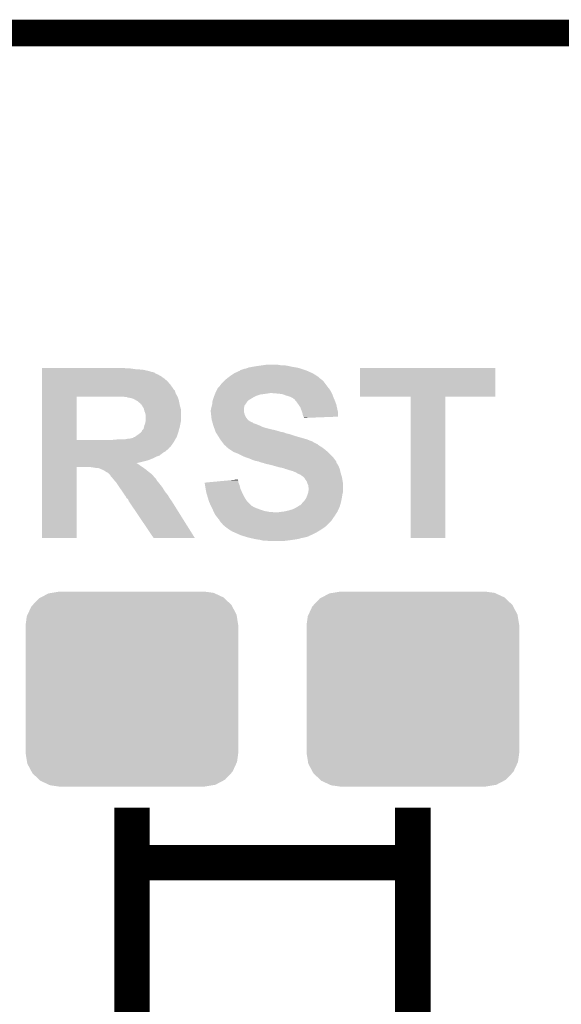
# Model space of a CAD drawing. Extents: x -1.3 to 24.2, y -3.9 to 24.8.
# Tile 22 of 23: x 15.5 to 18.6, y 19.2 to 24.8. Entities that reach past the tile are written whole.
import ezdxf

# ---------------------------------------------------------------- set-up
doc = ezdxf.new("R2010")
doc.units = 0
doc.layers.get('0').update_dxf_attribs({"linetype": 'CONTINUOUS'})
for name, color, linetype in [('M-BUS_RF_5_CLICK_V100_GKO', 14, 'CONTINUOUS'), ('M-BUS_RF_5_CLICK_V100_GTO', 12, 'CONTINUOUS'), ('M-BUS_RF_5_CLICK_V100_GTS', 13, 'CONTINUOUS')]:
    doc.layers.add(name, color=color, linetype=linetype)

# ---------------------------------------------------------------- blocks, each defined once
blk = doc.blocks.new('CUSTOM_73')
for points in [[(-0.568366, 0.482522), (-0.533322, 0.51948), (0.57028, 0.482522), (0.531304, 0.51948)], [(-0.533322, 0.51948), (-0.52201, 0.525474), (0.531304, 0.51948), (0.524982, 0.525474)], [(-0.52201, 0.525474), (-0.478162, 0.548706), (0.524982, 0.525474), (0.474852, 0.548706)], [(-0.478162, 0.548706), (-0.459756, 0.551722), (0.474852, 0.548706), (0.468344, 0.551722)], [(-0.459756, 0.551722), (-0.41656, 0.5588), (0.468344, 0.551722), (0.41656, 0.5588)], [(-0.597974, 0.427362), (-0.576274, 0.474182), (0.599506, 0.427362), (0.5747, 0.474182)], [(-0.576274, 0.474182), (-0.568366, 0.482522), (0.5747, 0.474182), (0.57028, 0.482522)], [(-0.6096, 0.36576), (-0.602522, 0.417544), (0.6096, 0.36576), (0.601116, 0.417544)], [(-0.602522, 0.417544), (-0.597974, 0.427362), (0.601116, 0.417544), (0.599506, 0.427362)], [(-0.6096, -0.36576), (-0.6096, 0.36576), (0.6096, -0.36576), (0.6096, 0.36576)], [(-0.601114, -0.417544), (-0.6096, -0.36576), (0.602522, -0.417544), (0.6096, -0.36576)], [(-0.599506, -0.427362), (-0.601114, -0.417544), (0.597972, -0.427362), (0.602522, -0.417544)], [(-0.574698, -0.474182), (-0.599506, -0.427362), (0.576274, -0.474182), (0.597972, -0.427362)], [(-0.57028, -0.482522), (-0.574698, -0.474182), (0.568364, -0.482522), (0.576274, -0.474182)], [(-0.531302, -0.51948), (-0.57028, -0.482522), (0.533322, -0.51948), (0.568364, -0.482522)], [(-0.524982, -0.525474), (-0.531302, -0.51948), (0.522008, -0.525474), (0.533322, -0.51948)], [(-0.47485, -0.548706), (-0.524982, -0.525474), (0.478162, -0.548706), (0.522008, -0.525474)], [(-0.468344, -0.551722), (-0.47485, -0.548706), (0.459754, -0.551722), (0.478162, -0.548706)], [(-0.41656, -0.5588), (-0.468344, -0.551722), (0.41656, -0.5588), (0.459754, -0.551722)]]:
    blk.add_solid(points)

msp = doc.modelspace()

# ---------------------------------------------------------------- linework, layer by layer
at = {"layer": 'M-BUS_RF_5_CLICK_V100_GKO', "const_width": 0.1524}
msp.add_lwpolyline([(1.016, 24.765), (21.844, 24.765)], dxfattribs=at)
at = {"layer": 'M-BUS_RF_5_CLICK_V100_GTO', "const_width": 0.2032}
for points in [[(16.18742, 17.57934), (16.18742, 20.32254)], [(17.79778, 17.57934), (17.79778, 20.32254)], [(16.18742, 20.00758), (17.79778, 20.00758)]]:
    msp.add_lwpolyline(points, dxfattribs=at)
at = {"layer": 'M-BUS_RF_5_CLICK_V100_GTO'}
for points in [[(15.67182, 22.84222), (15.671822, 22.84476), (16.154402, 22.84222), (16.139162, 22.84476)], [(15.67182, 22.83714), (15.67182, 22.84222), (16.21028, 22.83714), (16.17472, 22.84222)], [(15.67182, 22.8346), (15.67182, 22.83714), (16.248382, 22.8346), (16.21028, 22.83714)], [(15.67182, 22.826978), (15.67182, 22.8346), (16.28394, 22.826978), (16.248382, 22.8346)], [(15.67182, 22.8219), (15.67182, 22.826978), (16.29918, 22.8219), (16.28394, 22.826978)], [(15.67182, 22.819356), (15.67182, 22.8219), (16.314424, 22.819356), (16.29918, 22.8219)], [(15.67182, 22.81682), (15.67182, 22.819356), (16.31696, 22.81682), (16.314424, 22.819356)], [(15.67182, 22.81174), (15.67182, 22.81682), (16.32458, 22.81174), (16.31696, 22.81682)], [(15.67182, 22.80666), (15.67182, 22.81174), (16.337282, 22.80666), (16.32458, 22.81174)], [(15.67182, 22.7965), (15.67182, 22.80666), (16.355062, 22.7965), (16.337282, 22.80666)], [(16.7513, 22.79904), (16.76654, 22.8092), (17.247618, 22.79904), (17.231358, 22.8092)], [(16.76654, 22.8092), (16.77416, 22.81428), (17.231358, 22.8092), (17.2212, 22.81428)], [(16.77416, 22.81428), (16.785336, 22.81936), (17.2212, 22.81428), (17.21104, 22.81936)], [(16.785336, 22.81936), (16.802104, 22.82698), (17.21104, 22.81936), (17.193894, 22.82698)], [(16.802104, 22.82698), (16.804646, 22.826986), (17.193894, 22.82698), (17.19388, 22.826986)], [(16.804646, 22.826986), (16.80718, 22.82952), (17.19388, 22.826986), (17.188178, 22.82952)], [(16.80718, 22.82952), (16.809724, 22.83206), (17.188178, 22.82952), (17.180558, 22.83206)], [(16.809724, 22.83206), (16.832582, 22.83968), (17.180558, 22.83206), (17.157698, 22.83968)], [(16.832582, 22.83968), (16.845282, 22.842222), (17.157698, 22.83968), (17.150072, 22.842222)], [(16.845282, 22.842222), (16.851624, 22.844758), (17.150072, 22.842222), (17.142462, 22.844758)], [(16.851624, 22.844758), (16.857982, 22.8473), (17.142462, 22.844758), (17.128062, 22.8473)], [(16.857982, 22.8473), (16.88592, 22.85238), (17.128062, 22.8473), (17.09928, 22.85238)], [(16.88592, 22.85238), (16.91894, 22.85746), (17.09928, 22.85238), (17.076418, 22.85746)], [(16.91894, 22.85746), (16.93672, 22.86), (17.076418, 22.85746), (17.05864, 22.86)], [(16.93672, 22.86), (16.954502, 22.86254), (17.040862, 22.86), (17.025618, 22.86254)], [(17.49552, 22.679682), (17.49554, 22.844738), (18.270198, 22.679682), (18.27022, 22.844738)], [(17.49554, 22.844738), (17.495542, 22.84476), (18.27022, 22.844738), (17.495542, 22.84476)], [(15.671818, 22.74824), (15.67182, 22.76856), (16.4084, 22.74824), (16.390622, 22.76856)], [(15.67182, 22.7838), (15.67182, 22.7965), (16.37284, 22.7838), (16.355062, 22.7965)], [(15.67182, 22.76856), (15.67182, 22.7838), (16.390622, 22.76856), (16.37284, 22.7838)], [(16.69034, 22.740622), (16.697962, 22.75078), (17.305654, 22.740622), (17.298036, 22.75078)], [(16.697962, 22.75078), (16.71574, 22.768558), (17.298036, 22.75078), (17.2847, 22.768558)], [(16.71574, 22.768558), (16.72082, 22.773638), (17.2847, 22.768558), (17.27962, 22.773638)], [(16.72082, 22.773638), (16.72336, 22.776178), (17.27962, 22.773638), (17.274546, 22.776178)], [(16.72336, 22.776178), (16.728428, 22.781246), (17.274546, 22.776178), (17.272006, 22.781246)], [(16.728428, 22.781246), (16.728442, 22.78126), (17.272006, 22.781246), (17.269466, 22.78126)], [(16.728442, 22.78126), (16.748034, 22.7965), (17.269466, 22.78126), (17.251682, 22.7965)], [(16.748034, 22.7965), (16.7513, 22.79904), (17.251682, 22.7965), (17.247618, 22.79904)], [(15.671818, 22.722836), (15.671818, 22.74824), (16.42618, 22.722836), (16.4084, 22.74824)], [(15.671818, 22.720294), (15.671818, 22.722836), (16.426194, 22.720294), (16.42618, 22.722836)], [(15.671818, 22.717754), (15.671818, 22.720294), (16.431262, 22.717754), (16.426194, 22.720294)], [(15.671818, 22.712678), (15.671818, 22.717754), (16.4338, 22.712678), (16.431262, 22.717754)], [(15.671818, 22.697438), (15.671818, 22.712678), (16.43888, 22.697438), (16.4338, 22.712678)], [(15.671818, 22.67966), (15.671818, 22.697438), (16.44904, 22.67966), (16.43888, 22.697438)], [(16.662398, 22.692358), (16.663416, 22.6949), (16.924018, 22.692358), (16.94434, 22.6949)], [(16.663416, 22.6949), (16.664432, 22.69744), (16.94434, 22.6949), (16.96212, 22.69744)], [(16.664432, 22.69744), (16.665448, 22.69998), (16.96212, 22.69744), (16.977358, 22.69998)], [(16.665448, 22.69998), (16.66748, 22.70506), (17.33296, 22.69998), (17.33042, 22.70506)], [(16.66748, 22.70506), (16.670018, 22.710138), (17.33042, 22.70506), (17.32788, 22.710138)], [(16.670018, 22.710138), (16.67764, 22.72538), (17.32788, 22.710138), (17.31772, 22.72538)], [(16.67764, 22.72538), (16.680182, 22.73046), (17.31772, 22.72538), (17.313656, 22.73046)], [(16.680182, 22.73046), (16.687798, 22.73808), (17.313656, 22.73046), (17.30756, 22.73808)], [(16.687798, 22.73808), (16.69034, 22.740622), (17.30756, 22.73808), (17.305654, 22.740622)], [(17.02308, 22.69744), (16.992602, 22.69998), (17.33423, 22.69744), (17.33296, 22.69998)], [(17.048478, 22.6949), (17.02308, 22.69744), (17.3355, 22.6949), (17.33423, 22.69744)], [(17.0688, 22.68728), (17.048478, 22.6949), (17.338358, 22.68728), (17.3355, 22.6949)], [(15.671812, 22.430762), (15.671818, 22.67964), (15.86992, 22.430762), (15.869922, 22.67964)], [(15.671818, 22.67964), (15.671818, 22.67966), (15.869922, 22.67964), (16.09598, 22.67966)], [(16.139172, 22.679658), (16.139162, 22.67966), (16.44904, 22.679658), (16.44904, 22.67966)], [(16.151862, 22.67712), (16.139172, 22.679658), (16.449886, 22.67712), (16.44904, 22.679658)], [(16.159484, 22.677118), (16.151862, 22.67712), (16.449888, 22.677118), (16.449886, 22.67712)], [(16.164564, 22.67458), (16.159484, 22.677118), (16.450734, 22.67458), (16.449888, 22.677118)], [(16.182342, 22.672038), (16.164564, 22.67458), (16.45158, 22.672038), (16.450734, 22.67458)], [(16.197582, 22.66696), (16.182342, 22.672038), (16.453274, 22.66696), (16.45158, 22.672038)], [(16.21028, 22.65934), (16.197582, 22.66696), (16.455814, 22.65934), (16.453274, 22.66696)], [(16.215362, 22.656798), (16.21028, 22.65934), (16.45666, 22.656798), (16.455814, 22.65934)], [(16.22044, 22.654258), (16.215362, 22.656798), (16.45717, 22.654258), (16.45666, 22.656798)], [(16.22806, 22.64664), (16.22044, 22.654258), (16.458692, 22.64664), (16.45717, 22.654258)], [(16.235682, 22.641554), (16.22806, 22.64664), (16.45971, 22.641554), (16.458692, 22.64664)], [(16.238234, 22.63648), (16.235682, 22.641554), (16.460724, 22.63648), (16.45971, 22.641554)], [(16.64716, 22.633942), (16.647724, 22.63902), (16.83639, 22.633942), (16.8402, 22.63902)], [(16.647724, 22.63902), (16.649418, 22.65426), (16.8402, 22.63902), (16.85036, 22.65426)], [(16.649418, 22.65426), (16.649702, 22.656802), (16.85036, 22.65426), (16.852902, 22.656802)], [(16.649702, 22.656802), (16.651392, 22.661874), (16.852902, 22.656802), (16.857974, 22.661874)], [(16.651392, 22.661874), (16.651394, 22.66188), (16.857974, 22.661874), (16.860516, 22.66188)], [(16.651394, 22.66188), (16.655626, 22.67458), (16.860516, 22.66188), (16.880842, 22.67458)], [(16.655626, 22.67458), (16.65732, 22.67966), (16.880842, 22.67458), (16.891, 22.67966)], [(16.65732, 22.67966), (16.659352, 22.68474), (16.891, 22.67966), (16.90116, 22.68474)], [(16.659352, 22.68474), (16.662398, 22.692358), (16.90116, 22.68474), (16.924018, 22.692358)], [(17.08658, 22.682202), (17.0688, 22.68728), (17.340262, 22.682202), (17.338358, 22.68728)], [(17.09928, 22.67712), (17.08658, 22.682202), (17.342168, 22.67712), (17.340262, 22.682202)], [(17.10436, 22.67458), (17.09928, 22.67712), (17.34312, 22.67458), (17.342168, 22.67712)], [(17.109436, 22.672042), (17.10436, 22.67458), (17.344208, 22.672042), (17.34312, 22.67458)], [(17.114514, 22.666966), (17.109436, 22.672042), (17.346384, 22.666966), (17.344208, 22.672042)], [(17.117052, 22.66696), (17.114514, 22.666966), (17.346386, 22.66696), (17.346384, 22.666966)], [(17.125524, 22.6568), (17.117052, 22.66696), (17.35074, 22.6568), (17.346386, 22.66696)], [(17.12976, 22.65172), (17.125524, 22.6568), (17.352646, 22.65172), (17.35074, 22.6568)], [(17.140648, 22.636478), (17.12976, 22.65172), (17.35836, 22.636478), (17.352646, 22.65172)], [(17.785058, 22.67966), (17.49552, 22.679682), (18.270198, 22.67966), (18.270198, 22.679682)], [(17.78506, 22.679638), (17.785058, 22.67966), (17.9832, 22.679638), (18.270198, 22.67966)], [(17.78508, 21.869422), (17.78506, 22.679638), (17.983178, 21.869422), (17.9832, 22.679638)], [(16.240764, 22.63647), (16.238234, 22.63648), (16.460726, 22.63647), (16.460724, 22.63648)], [(16.243808, 22.6314), (16.240764, 22.63647), (16.46174, 22.6314), (16.460726, 22.63647)], [(16.256002, 22.611078), (16.243808, 22.6314), (16.467282, 22.611078), (16.46174, 22.6314)], [(16.257526, 22.603458), (16.256002, 22.611078), (16.46936, 22.603458), (16.467282, 22.611078)], [(16.258542, 22.598378), (16.257526, 22.603458), (16.46936, 22.598378), (16.46936, 22.603458)], [(16.26362, 22.585678), (16.258542, 22.598378), (16.46936, 22.585678), (16.46936, 22.598378)], [(16.26616, 22.575518), (16.26362, 22.585678), (16.46936, 22.575518), (16.46936, 22.585678)], [(16.63954, 22.603462), (16.642078, 22.616158), (16.830042, 22.603462), (16.83004, 22.616158)], [(16.63954, 22.590762), (16.63954, 22.603462), (16.830042, 22.590762), (16.830042, 22.603462)], [(16.639542, 22.590758), (16.63954, 22.590762), (16.830042, 22.590758), (16.830042, 22.590762)], [(16.640388, 22.58314), (16.639542, 22.590758), (16.832578, 22.58314), (16.830042, 22.590758)], [(16.641516, 22.572978), (16.640388, 22.58314), (16.83512, 22.572978), (16.832578, 22.58314)], [(16.642078, 22.616158), (16.64208, 22.61616), (16.83004, 22.616158), (16.83004, 22.61616)], [(16.64208, 22.61616), (16.645706, 22.628858), (16.83004, 22.61616), (16.832578, 22.628858)], [(16.645706, 22.628858), (16.64716, 22.633942), (16.832578, 22.628858), (16.83639, 22.633942)], [(17.14246, 22.63394), (17.140648, 22.636478), (17.358924, 22.63394), (17.35836, 22.636478)], [(17.152618, 22.618702), (17.14246, 22.63394), (17.362312, 22.618702), (17.358924, 22.63394)], [(17.16024, 22.59838), (17.152618, 22.618702), (17.366828, 22.59838), (17.362312, 22.618702)], [(17.16278, 22.590758), (17.16024, 22.59838), (17.36852, 22.590758), (17.366828, 22.59838)], [(17.165318, 22.58314), (17.16278, 22.590758), (17.368512, 22.58314), (17.36852, 22.590758)], [(17.16786, 22.570442), (17.165318, 22.58314), (17.368502, 22.570442), (17.368512, 22.58314)], [(16.25854, 22.514558), (16.263618, 22.527258), (16.463262, 22.514558), (16.465802, 22.527258)], [(16.263618, 22.527258), (16.264464, 22.53234), (16.465802, 22.527258), (16.46682, 22.53234)], [(16.264464, 22.53234), (16.26616, 22.542498), (16.46682, 22.53234), (16.46936, 22.542498)], [(16.26616, 22.542498), (16.26616, 22.575518), (16.46936, 22.542498), (16.46936, 22.575518)], [(16.64208, 22.5679), (16.641516, 22.572978), (16.837662, 22.5679), (16.83512, 22.572978)], [(16.642716, 22.56282), (16.64208, 22.5679), (16.840202, 22.56282), (16.837662, 22.5679)], [(16.643986, 22.55266), (16.642716, 22.56282), (16.847822, 22.55266), (16.840202, 22.56282)], [(16.64462, 22.547582), (16.643986, 22.55266), (16.8529, 22.547582), (16.847822, 22.55266)], [(16.646074, 22.5425), (16.64462, 22.547582), (16.85798, 22.5425), (16.8529, 22.547582)], [(16.647524, 22.53742), (16.646074, 22.5425), (16.865602, 22.53742), (16.85798, 22.5425)], [(16.64825, 22.53488), (16.647524, 22.53742), (16.870682, 22.53488), (16.865602, 22.53742)], [(16.648978, 22.532336), (16.64825, 22.53488), (16.878302, 22.532336), (16.870682, 22.53488)], [(16.650428, 22.527258), (16.648978, 22.532336), (16.883386, 22.527258), (16.878302, 22.532336)], [(16.651154, 22.524718), (16.650428, 22.527258), (16.893542, 22.524718), (16.883386, 22.527258)], [(16.654058, 22.51456), (16.651154, 22.524718), (16.91894, 22.51456), (16.893542, 22.524718)], [(17.170402, 22.56536), (17.16786, 22.570442), (17.368498, 22.56536), (17.368502, 22.570442)], [(17.172938, 22.560284), (17.170402, 22.56536), (17.23785, 22.560284), (17.368498, 22.56536)], [(17.17294, 22.557762), (17.172938, 22.560284), (17.17294, 22.557762), (17.23785, 22.560284)], [(16.22806, 22.4663), (16.238218, 22.473918), (16.449886, 22.4663), (16.452426, 22.473918)], [(16.238218, 22.473918), (16.24203, 22.479), (16.452426, 22.473918), (16.45412, 22.479)], [(16.24203, 22.479), (16.245836, 22.484074), (16.45412, 22.479), (16.455502, 22.484074)], [(16.245836, 22.484074), (16.24584, 22.486614), (16.455502, 22.484074), (16.456196, 22.486614)], [(16.24584, 22.486614), (16.253456, 22.494238), (16.456196, 22.486614), (16.458274, 22.494238)], [(16.253456, 22.494238), (16.256634, 22.50694), (16.458274, 22.494238), (16.46174, 22.50694)], [(16.256634, 22.50694), (16.25854, 22.514558), (16.46174, 22.50694), (16.463262, 22.514558)], [(16.654782, 22.51202), (16.654058, 22.51456), (16.924022, 22.51202), (16.91894, 22.51456)], [(16.656596, 22.50694), (16.654782, 22.51202), (16.934182, 22.50694), (16.924022, 22.51202)], [(16.65841, 22.501862), (16.656596, 22.50694), (16.94942, 22.501862), (16.934182, 22.50694)], [(16.662038, 22.4917), (16.65841, 22.501862), (16.99006, 22.4917), (16.94942, 22.501862)], [(16.663852, 22.48662), (16.662038, 22.4917), (17.012918, 22.48662), (16.99006, 22.4917)], [(16.666574, 22.479), (16.663852, 22.48662), (17.03832, 22.479), (17.012918, 22.48662)], [(16.66748, 22.47646), (16.666574, 22.479), (17.045944, 22.47646), (17.03832, 22.479)], [(16.669098, 22.473918), (16.66748, 22.47646), (17.061182, 22.473918), (17.051022, 22.47646)], [(16.67233, 22.46884), (16.669098, 22.473918), (17.073882, 22.46884), (17.061182, 22.473918)], [(16.673948, 22.466298), (16.67233, 22.46884), (17.08658, 22.466298), (17.073882, 22.46884)], [(15.671812, 22.43074), (15.671812, 22.430762), (16.060422, 22.43074), (15.86992, 22.430762)], [(15.671812, 22.41804), (15.671812, 22.43074), (16.426182, 22.41804), (16.433588, 22.43074)], [(15.671812, 22.4028), (15.671812, 22.41804), (16.41602, 22.4028), (16.426182, 22.41804)], [(16.060422, 22.43074), (16.08836, 22.43328), (16.433588, 22.43074), (16.43507, 22.43328)], [(16.08836, 22.43328), (16.11884, 22.43582), (16.43507, 22.43328), (16.436552, 22.43582)], [(16.149318, 22.43582), (16.162018, 22.43836), (16.436552, 22.43582), (16.438034, 22.43836)], [(16.172178, 22.43836), (16.18234, 22.440902), (16.438034, 22.43836), (16.439516, 22.440902)], [(16.18234, 22.440902), (16.189958, 22.443438), (16.439516, 22.440902), (16.440996, 22.443438)], [(16.189958, 22.443438), (16.192494, 22.44344), (16.440996, 22.443438), (16.440996, 22.44344)], [(16.192494, 22.44344), (16.195038, 22.445976), (16.440996, 22.44344), (16.442476, 22.445976)], [(16.195038, 22.445976), (16.202654, 22.448518), (16.442476, 22.445976), (16.44396, 22.448518)], [(16.202654, 22.448518), (16.20266, 22.44852), (16.44396, 22.448518), (16.44396, 22.44852)], [(16.20266, 22.44852), (16.21028, 22.4536), (16.44396, 22.44852), (16.445652, 22.4536)], [(16.21028, 22.4536), (16.22806, 22.4663), (16.445652, 22.4536), (16.449886, 22.4663)], [(16.680412, 22.45614), (16.673948, 22.466298), (17.11706, 22.45614), (17.08658, 22.466298)], [(16.68526, 22.44852), (16.680412, 22.45614), (17.143734, 22.44852), (17.11706, 22.45614)], [(16.692878, 22.435822), (16.68526, 22.44852), (17.18818, 22.435822), (17.143734, 22.44852)], [(16.702406, 22.42312), (16.692878, 22.435822), (17.221202, 22.42312), (17.18818, 22.435822)], [(16.708122, 22.4155), (16.702406, 22.42312), (17.2339, 22.4155), (17.221202, 22.42312)], [(16.713838, 22.40788), (16.708122, 22.4155), (17.249144, 22.40788), (17.2339, 22.4155)], [(15.67181, 22.3901), (15.671812, 22.4028), (16.40586, 22.3901), (16.41602, 22.4028)], [(15.67181, 22.38756), (15.67181, 22.3901), (16.403314, 22.38756), (16.40586, 22.3901)], [(15.67181, 22.387546), (15.67181, 22.38756), (16.400774, 22.387546), (16.403314, 22.38756)], [(15.67181, 22.38248), (15.67181, 22.387546), (16.398238, 22.38248), (16.400774, 22.387546)], [(15.67181, 22.3774), (15.67181, 22.38248), (16.39316, 22.3774), (16.398238, 22.38248)], [(15.67181, 22.372318), (15.67181, 22.3774), (16.385538, 22.372318), (16.39316, 22.3774)], [(15.67181, 22.364698), (15.67181, 22.372318), (16.377916, 22.364698), (16.385538, 22.372318)], [(15.67181, 22.359618), (15.67181, 22.364698), (16.36776, 22.359618), (16.377916, 22.364698)], [(15.67181, 22.352), (15.67181, 22.359618), (16.3576, 22.352), (16.36776, 22.359618)], [(16.713854, 22.407858), (16.713838, 22.40788), (17.25168, 22.407858), (17.249144, 22.40788)], [(16.71574, 22.405342), (16.713854, 22.407858), (17.251688, 22.405342), (17.25168, 22.407858)], [(16.715746, 22.405336), (16.71574, 22.405342), (17.251688, 22.405336), (17.251688, 22.405342)], [(16.72082, 22.400262), (16.715746, 22.405336), (17.259296, 22.400262), (17.251688, 22.405336)], [(16.720824, 22.40026), (16.72082, 22.400262), (17.259298, 22.40026), (17.259296, 22.400262)], [(16.725894, 22.397722), (16.720824, 22.40026), (17.26353, 22.397722), (17.259298, 22.40026)], [(16.728438, 22.392644), (16.725894, 22.397722), (17.271998, 22.392644), (17.26353, 22.397722)], [(16.728442, 22.392642), (16.728438, 22.392644), (17.272, 22.392642), (17.271998, 22.392644)], [(16.74114, 22.38248), (16.728442, 22.392642), (17.286226, 22.38248), (17.272, 22.392642)], [(16.744952, 22.37994), (16.74114, 22.38248), (17.28978, 22.37994), (17.286226, 22.38248)], [(16.763998, 22.367242), (16.744952, 22.37994), (17.305018, 22.367242), (17.28978, 22.37994)], [(16.771618, 22.362162), (16.763998, 22.367242), (17.310098, 22.362162), (17.305018, 22.367242)], [(16.79194, 22.35454), (16.771618, 22.362162), (17.31772, 22.35454), (17.310098, 22.362162)], [(15.671808, 22.30374), (15.67181, 22.3139), (16.23568, 22.30374), (16.276318, 22.3139)], [(15.671808, 22.29866), (15.671808, 22.30374), (16.21302, 22.29866), (16.23568, 22.30374)], [(15.671808, 22.298656), (15.671808, 22.29866), (16.215366, 22.298656), (16.21302, 22.29866)], [(15.671808, 22.29358), (15.671808, 22.298656), (16.22298, 22.29358), (16.215366, 22.298656)], [(15.67181, 22.34184), (15.67181, 22.352), (16.344898, 22.34184), (16.3576, 22.352)], [(15.67181, 22.33676), (15.67181, 22.34184), (16.32966, 22.33676), (16.344898, 22.34184)], [(15.67181, 22.32914), (15.67181, 22.33676), (16.31442, 22.32914), (16.32966, 22.33676)], [(15.67181, 22.32152), (15.67181, 22.32914), (16.29664, 22.32152), (16.31442, 22.32914)], [(15.67181, 22.3139), (15.67181, 22.32152), (16.276318, 22.3139), (16.29664, 22.32152)], [(16.8275, 22.33676), (16.79194, 22.35454), (17.3355, 22.33676), (17.31772, 22.35454)], [(16.848842, 22.329138), (16.8275, 22.33676), (17.34312, 22.329138), (17.3355, 22.33676)], [(16.86306, 22.32406), (16.848842, 22.329138), (17.34693, 22.32406), (17.34312, 22.329138)], [(16.880842, 22.31644), (16.86306, 22.32406), (17.352644, 22.31644), (17.34693, 22.32406)], [(16.896078, 22.311362), (16.880842, 22.31644), (17.356452, 22.311362), (17.352644, 22.31644)], [(16.911318, 22.30882), (16.896078, 22.311362), (17.358358, 22.30882), (17.356452, 22.311362)], [(16.91133, 22.308816), (16.911318, 22.30882), (17.35836, 22.308816), (17.358358, 22.30882)], [(16.924018, 22.303742), (16.91133, 22.308816), (17.358364, 22.303742), (17.35836, 22.308816)], [(16.92405, 22.303734), (16.924018, 22.303742), (17.358364, 22.303734), (17.358364, 22.303742)], [(16.944338, 22.298662), (16.92405, 22.303734), (17.361748, 22.298662), (17.358364, 22.303734)], [(16.949416, 22.296122), (16.944338, 22.298662), (17.36344, 22.296122), (17.361748, 22.298662)], [(15.6718, 21.869422), (15.671808, 22.275778), (15.869898, 21.869422), (15.86992, 22.275778)], [(15.671808, 22.28596), (15.671808, 22.29358), (16.23314, 22.28596), (16.22298, 22.29358)], [(15.671808, 22.2758), (15.671808, 22.28596), (16.24838, 22.2758), (16.23314, 22.28596)], [(15.671808, 22.275778), (15.671808, 22.2758), (15.86992, 22.275778), (15.951198, 22.2758)], [(15.96898, 22.27326), (15.951198, 22.2758), (16.251936, 22.27326), (16.24838, 22.2758)], [(15.984218, 22.27072), (15.96898, 22.27326), (16.255492, 22.27072), (16.251936, 22.27326)], [(16.001998, 22.26818), (15.994376, 22.27072), (16.259048, 22.26818), (16.255492, 22.27072)], [(16.00708, 22.26564), (16.001998, 22.26818), (16.262604, 22.26564), (16.259048, 22.26818)], [(16.01343, 22.2631), (16.00708, 22.26564), (16.26616, 22.2631), (16.262604, 22.26564)], [(16.01978, 22.26056), (16.01343, 22.2631), (16.269208, 22.26056), (16.26616, 22.2631)], [(16.029938, 22.25548), (16.01978, 22.26056), (16.275304, 22.25548), (16.269208, 22.26056)], [(16.036716, 22.2504), (16.029938, 22.25548), (16.2814, 22.2504), (16.275304, 22.25548)], [(16.0401, 22.247862), (16.036716, 22.2504), (16.284786, 22.247862), (16.2814, 22.2504)], [(16.050256, 22.242782), (16.0401, 22.247862), (16.29156, 22.242782), (16.284786, 22.247862)], [(16.057878, 22.23516), (16.050256, 22.242782), (16.301722, 22.23516), (16.29156, 22.242782)], [(16.949418, 22.29612), (16.949416, 22.296122), (17.363442, 22.29612), (17.36344, 22.296122)], [(16.97228, 22.29104), (16.949418, 22.29612), (17.36649, 22.29104), (17.363442, 22.29612)], [(16.9926, 22.28596), (16.97228, 22.29104), (17.369536, 22.28596), (17.36649, 22.29104)], [(17.001498, 22.283418), (16.9926, 22.28596), (17.37106, 22.283418), (17.369536, 22.28596)], [(17.02816, 22.2758), (17.001498, 22.283418), (17.374326, 22.2758), (17.37106, 22.283418)], [(17.053558, 22.27072), (17.02816, 22.2758), (17.376502, 22.27072), (17.374326, 22.2758)], [(17.066258, 22.265642), (17.053558, 22.27072), (17.37868, 22.265642), (17.376502, 22.27072)], [(17.066274, 22.265638), (17.066258, 22.265642), (17.37868, 22.265638), (17.37868, 22.265642)], [(17.07642, 22.263098), (17.066274, 22.265638), (17.379246, 22.263098), (17.37868, 22.265638)], [(17.091662, 22.25802), (17.07642, 22.263098), (17.380374, 22.25802), (17.379246, 22.263098)], [(17.101818, 22.255482), (17.091662, 22.25802), (17.380938, 22.255482), (17.380374, 22.25802)], [(17.106896, 22.252942), (17.101818, 22.255482), (17.381502, 22.252942), (17.380938, 22.255482)], [(17.109436, 22.25294), (17.106896, 22.252942), (17.381504, 22.25294), (17.381502, 22.252942)], [(17.127218, 22.24532), (17.109436, 22.25294), (17.383196, 22.24532), (17.381504, 22.25294)], [(17.131448, 22.242782), (17.127218, 22.24532), (17.38376, 22.242782), (17.383196, 22.24532)], [(17.139918, 22.2377), (17.131448, 22.242782), (17.385286, 22.2377), (17.38376, 22.242782)], [(16.062958, 22.23008), (16.057878, 22.23516), (16.306076, 22.23008), (16.301722, 22.23516)], [(16.065498, 22.225004), (16.062958, 22.23008), (16.310426, 22.225004), (16.306076, 22.23008)], [(16.073118, 22.217382), (16.065498, 22.225004), (16.316958, 22.217382), (16.310426, 22.225004)], [(16.07312, 22.21738), (16.073118, 22.217382), (16.316958, 22.21738), (16.316958, 22.217382)], [(16.0782, 22.20976), (16.07312, 22.21738), (16.32458, 22.20976), (16.316958, 22.21738)], [(16.078202, 22.209758), (16.0782, 22.20976), (16.324582, 22.209758), (16.32458, 22.20976)], [(16.089314, 22.19706), (16.078202, 22.209758), (16.3322, 22.19706), (16.324582, 22.209758)], [(16.09598, 22.189442), (16.089314, 22.19706), (16.33855, 22.189442), (16.3322, 22.19706)], [(16.101062, 22.18182), (16.09598, 22.189442), (16.3449, 22.18182), (16.33855, 22.189442)], [(16.604002, 22.1869), (16.631194, 22.189436), (16.79811, 22.1869), (16.797022, 22.189436)], [(16.606532, 22.171658), (16.604002, 22.1869), (16.80464, 22.171658), (16.79811, 22.1869)], [(16.631194, 22.189436), (16.74014, 22.199596), (16.797022, 22.189436), (16.79702, 22.199596)], [(16.74014, 22.199596), (16.794486, 22.204664), (16.79702, 22.199596), (16.794486, 22.204664)], [(17.15262, 22.23262), (17.139918, 22.2377), (17.38681, 22.23262), (17.385286, 22.2377)], [(17.16278, 22.225), (17.15262, 22.23262), (17.389096, 22.225), (17.38681, 22.23262)], [(17.1704, 22.21992), (17.16278, 22.225), (17.39062, 22.21992), (17.389096, 22.225)], [(17.17294, 22.21738), (17.1704, 22.21992), (17.39138, 22.21738), (17.39062, 22.21992)], [(17.178014, 22.212306), (17.17294, 22.21738), (17.392226, 22.212306), (17.39138, 22.21738)], [(17.17802, 22.209764), (17.178014, 22.212306), (17.39265, 22.209764), (17.392226, 22.212306)], [(17.18564, 22.1996), (17.17802, 22.209764), (17.394344, 22.1996), (17.39265, 22.209764)], [(17.190718, 22.191984), (17.18564, 22.1996), (17.395614, 22.191984), (17.394344, 22.1996)], [(17.19199, 22.186898), (17.190718, 22.191984), (17.39646, 22.186898), (17.395614, 22.191984)], [(17.193258, 22.181822), (17.19199, 22.186898), (17.39646, 22.181822), (17.39646, 22.186898)], [(16.11122, 22.16658), (16.101062, 22.18182), (16.356754, 22.16658), (16.3449, 22.18182)], [(16.116556, 22.158958), (16.11122, 22.16658), (16.362682, 22.158958), (16.356754, 22.16658)], [(16.125444, 22.14626), (16.116556, 22.158958), (16.370298, 22.14626), (16.362682, 22.158958)], [(16.129, 22.14118), (16.125444, 22.14626), (16.373686, 22.14118), (16.370298, 22.14626)], [(16.135774, 22.13102), (16.129, 22.14118), (16.38046, 22.13102), (16.373686, 22.14118)], [(16.14424, 22.11832), (16.135774, 22.13102), (16.391044, 22.11832), (16.38046, 22.13102)], [(16.60906, 22.15642), (16.606532, 22.171658), (16.80845, 22.15642), (16.80464, 22.171658)], [(16.609984, 22.151338), (16.60906, 22.15642), (16.80972, 22.151338), (16.80845, 22.15642)], [(16.61414, 22.12848), (16.609984, 22.151338), (16.81988, 22.12848), (16.80972, 22.151338)], [(17.198338, 22.171664), (17.193258, 22.181822), (17.39646, 22.171664), (17.39646, 22.181822)], [(17.194952, 22.120858), (17.198338, 22.131018), (17.39392, 22.120858), (17.39646, 22.131018)], [(17.19834, 22.164044), (17.198338, 22.171664), (17.39646, 22.164044), (17.39646, 22.171664)], [(17.198338, 22.131018), (17.19834, 22.131022), (17.39646, 22.131018), (17.39646, 22.131022)], [(17.200878, 22.156422), (17.19834, 22.164044), (17.39646, 22.156422), (17.39646, 22.164044)], [(17.19834, 22.131022), (17.20088, 22.151342), (17.39646, 22.131022), (17.39646, 22.151342)], [(17.20088, 22.151342), (17.200878, 22.156422), (17.39646, 22.151342), (17.39646, 22.156422)], [(16.146146, 22.115778), (16.14424, 22.11832), (16.393162, 22.115778), (16.391044, 22.11832)], [(16.151858, 22.10816), (16.146146, 22.115778), (16.397516, 22.10816), (16.393162, 22.115778)], [(16.156938, 22.098006), (16.151858, 22.10816), (16.403316, 22.098006), (16.397516, 22.10816)], [(16.15695, 22.097998), (16.156938, 22.098006), (16.40332, 22.097998), (16.403316, 22.098006)], [(16.164556, 22.092922), (16.15695, 22.097998), (16.406948, 22.092922), (16.40332, 22.097998)], [(16.1671, 22.085304), (16.164556, 22.092922), (16.41239, 22.085304), (16.406948, 22.092922)], [(16.169634, 22.082766), (16.1671, 22.085304), (16.414202, 22.082766), (16.41239, 22.085304)], [(16.16964, 22.080224), (16.169634, 22.082766), (16.416018, 22.080224), (16.414202, 22.082766)], [(16.169644, 22.08022), (16.16964, 22.080224), (16.41602, 22.08022), (16.416018, 22.080224)], [(16.183354, 22.0599), (16.169644, 22.08022), (16.42872, 22.0599), (16.41602, 22.08022)], [(16.62176, 22.103082), (16.61414, 22.12848), (16.83258, 22.103082), (16.81988, 22.12848)], [(16.627856, 22.082758), (16.62176, 22.103082), (16.845282, 22.082758), (16.83258, 22.103082)], [(16.629378, 22.07768), (16.627856, 22.082758), (16.85036, 22.07768), (16.845282, 22.082758)], [(16.63954, 22.05482), (16.629378, 22.07768), (16.87322, 22.05482), (16.85036, 22.07768)], [(17.165322, 22.072602), (17.1704, 22.07768), (17.384914, 22.072602), (17.3863, 22.07768)], [(17.1704, 22.07768), (17.17548, 22.08276), (17.3863, 22.07768), (17.387314, 22.08276)], [(17.17548, 22.08276), (17.18564, 22.098), (17.387314, 22.08276), (17.390362, 22.098)], [(17.18564, 22.098), (17.187818, 22.103082), (17.390362, 22.098), (17.39138, 22.103082)], [(17.187818, 22.103082), (17.19326, 22.11578), (17.39138, 22.103082), (17.393194, 22.11578)], [(17.19326, 22.11578), (17.194952, 22.120858), (17.393194, 22.11578), (17.39392, 22.120858)], [(16.311876, 21.869408), (16.183354, 22.0599), (16.548056, 21.869408), (16.42872, 22.0599)], [(16.639542, 22.054818), (16.63954, 22.05482), (16.873222, 22.054818), (16.87322, 22.05482)], [(16.64335, 22.0472), (16.639542, 22.054818), (16.885922, 22.0472), (16.873222, 22.054818)], [(16.64716, 22.03958), (16.64335, 22.0472), (16.9037, 22.03958), (16.885922, 22.0472)], [(16.6497, 22.0345), (16.64716, 22.03958), (16.917248, 22.0345), (16.9037, 22.03958)], [(16.65079, 22.03196), (16.6497, 22.0345), (16.92402, 22.03196), (16.917248, 22.0345)], [(16.654056, 22.02434), (16.65079, 22.03196), (16.94688, 22.02434), (16.92402, 22.03196)], [(16.656232, 22.01926), (16.654056, 22.02434), (16.97482, 22.01926), (16.94688, 22.02434)], [(16.65732, 22.01672), (16.656232, 22.01926), (17.007838, 22.01672), (16.97482, 22.01926)], [(16.667478, 21.998942), (16.65732, 22.01672), (17.351432, 21.998942), (17.362744, 22.01672)], [(17.02308, 22.01672), (17.04086, 22.01926), (17.362744, 22.01672), (17.36436, 22.01926)], [(17.04086, 22.01926), (17.061178, 22.0218), (17.36436, 22.01926), (17.365978, 22.0218)], [(17.061178, 22.0218), (17.084038, 22.02688), (17.365978, 22.0218), (17.368286, 22.02688)], [(17.084038, 22.02688), (17.10944, 22.0345), (17.368286, 22.02688), (17.371752, 22.0345)], [(17.10944, 22.0345), (17.129758, 22.04466), (17.371752, 22.0345), (17.37637, 22.04466)], [(17.129758, 22.04466), (17.137884, 22.049738), (17.37637, 22.04466), (17.37868, 22.049738)], [(17.137884, 22.049738), (17.150084, 22.05736), (17.37868, 22.049738), (17.380758, 22.05736)], [(17.150084, 22.05736), (17.152626, 22.057366), (17.380758, 22.05736), (17.38076, 22.057366)], [(17.152626, 22.057366), (17.16024, 22.06498), (17.38076, 22.057366), (17.382836, 22.06498)], [(17.16024, 22.06498), (17.165322, 22.072602), (17.382836, 22.06498), (17.384914, 22.072602)], [(16.671546, 21.993858), (16.667478, 21.998942), (17.348198, 21.993858), (17.351432, 21.998942)], [(16.673576, 21.99132), (16.671546, 21.993858), (17.34566, 21.99132), (17.348198, 21.993858)], [(16.6878, 21.97354), (16.673576, 21.99132), (17.333806, 21.97354), (17.34566, 21.99132)], [(16.69085, 21.968458), (16.6878, 21.97354), (17.330418, 21.968458), (17.333806, 21.97354)], [(16.695418, 21.960842), (16.69085, 21.968458), (17.322802, 21.960842), (17.330418, 21.968458)], [(16.705578, 21.950682), (16.695418, 21.960842), (17.312642, 21.950682), (17.322802, 21.960842)], [(16.71066, 21.943064), (16.705578, 21.950682), (17.305024, 21.943064), (17.312642, 21.950682)], [(16.715736, 21.940522), (16.71066, 21.943064), (17.302482, 21.940522), (17.305024, 21.943064)], [(16.72082, 21.935442), (16.715736, 21.940522), (17.297402, 21.935442), (17.302482, 21.940522)], [(16.720824, 21.93544), (16.72082, 21.935442), (17.2974, 21.93544), (17.297402, 21.935442)], [(16.741142, 21.9202), (16.720824, 21.93544), (17.27563, 21.9202), (17.2974, 21.93544)], [(16.745208, 21.91766), (16.741142, 21.9202), (17.272002, 21.91766), (17.27563, 21.9202)], [(16.76146, 21.907502), (16.745208, 21.91766), (17.25507, 21.907502), (17.272002, 21.91766)], [(16.772894, 21.90242), (16.76146, 21.907502), (17.2466, 21.90242), (17.25507, 21.907502)], [(15.869898, 21.8694), (15.6718, 21.869422), (15.869898, 21.8694), (15.869898, 21.869422)], [(16.54806, 21.8694), (16.311876, 21.869408), (16.54806, 21.8694), (16.548056, 21.869408)], [(16.807182, 21.88718), (16.772894, 21.90242), (17.216122, 21.88718), (17.2466, 21.90242)], [(16.807188, 21.887178), (16.807182, 21.88718), (17.21612, 21.887178), (17.216122, 21.88718)], [(16.814802, 21.88464), (16.807188, 21.887178), (17.213574, 21.88464), (17.21612, 21.887178)], [(16.814814, 21.884636), (16.814802, 21.88464), (17.208494, 21.884636), (17.213574, 21.88464)], [(16.83004, 21.87956), (16.814814, 21.884636), (17.20088, 21.87956), (17.208494, 21.884636)], [(16.838502, 21.877022), (16.83004, 21.87956), (17.19326, 21.877022), (17.20088, 21.87956)], [(16.855442, 21.87194), (16.838502, 21.877022), (17.17294, 21.87194), (17.19326, 21.877022)], [(16.866872, 21.8694), (16.855442, 21.87194), (17.16024, 21.8694), (17.17294, 21.87194)], [(16.889732, 21.86432), (16.866872, 21.8694), (17.14246, 21.86432), (17.16024, 21.8694)], [(16.901162, 21.86178), (16.889732, 21.86432), (17.12722, 21.86178), (17.14246, 21.86432)], [(16.921478, 21.85924), (16.901162, 21.86178), (17.10944, 21.85924), (17.12722, 21.86178)], [(16.931638, 21.8567), (16.921478, 21.85924), (17.09166, 21.8567), (17.10944, 21.85924)], [(16.941798, 21.85416), (16.931638, 21.8567), (17.071338, 21.85416), (17.09166, 21.8567)], [(16.974818, 21.85162), (16.959578, 21.85416), (17.051018, 21.85162), (17.071338, 21.85416)], [(17.983178, 21.8694), (17.78508, 21.869422), (17.983178, 21.8694), (17.983178, 21.869422)]]:
    msp.add_solid(points, dxfattribs=at)

# ---------------------------------------------------------------- block references
at = {"layer": 'M-BUS_RF_5_CLICK_V100_GTS'}
for p in [(16.18742, 21.00326), (17.79778, 21.00326)]:
    msp.add_blockref('CUSTOM_73', p, dxfattribs=at)

doc.saveas('drawing.dxf')
